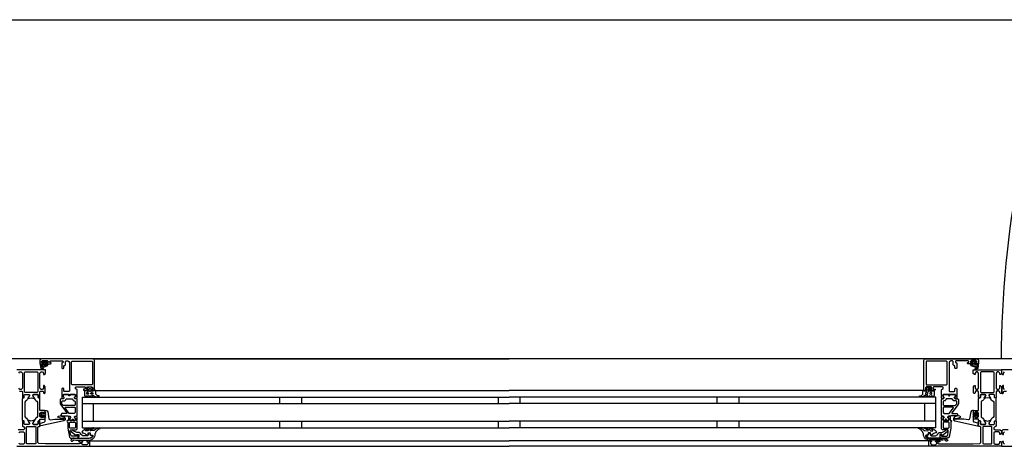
# Model space of a CAD drawing. Header units: millimetres. Extents: x -532 to 413144, y -532 to 654275.
# Tile 102 of 210: x 34202 to 35103, y 12470 to 12860. Entities that reach past the tile are written whole.
import ezdxf

# ---------------------------------------------------------------- set-up
doc = ezdxf.new("R2010")
doc.units = ezdxf.units.MM
doc.header["$LTSCALE"] = 100
for name, color, linetype in [('A-0310-KOZIJN-BU', 7, 'Continuous'), ('A-0410-AFWERKING-GEVEL', 7, 'Continuous'), ('BL313---_BUDEUR', 1, 'Continuous')]:
    doc.layers.add(name, color=color, linetype=linetype)

msp = doc.modelspace()

# ---------------------------------------------------------------- linework, layer by layer
at = {"layer": 'A-0310-KOZIJN-BU'}
for p, q in [((34440, 12515), (34440, 12509)), ((34460, 12515), (34460, 12509)), ((34640, 12515), (34640, 12509)), ((34660, 12509), (34660, 12515)), ((34840, 12509), (34840, 12515)), ((34860, 12509), (34860, 12515)), ((34440, 12493), (34440, 12487)), ((34460, 12493), (34460, 12487)), ((34640, 12493), (34640, 12487)), ((34660, 12487), (34660, 12493)), ((34840, 12487), (34840, 12493)), ((34860, 12487), (34860, 12493))]:
    msp.add_line(p, q, dxfattribs=at)
at = {"layer": 'A-0310-KOZIJN-BU', "ltscale": 10}
for points in [[(34271, 12521.5), (34271, 12548.5), (34270.5, 12549.6875), (34269.5, 12550), (34222.5, 12550), (34221.25, 12549.4375), (34221, 12548.5), (34221, 12545.5), (34223, 12545.5), (34223.5, 12546), (34223.5, 12546.5), (34222.5, 12546.5), (34222.5, 12547.5), (34223.5, 12548.5), (34227.5, 12548.5), (34228.5, 12547.5), (34228.5, 12546.5), (34227.5, 12546.5), (34227.5, 12546), (34228, 12545.5), (34230.75, 12545.5), (34231.125, 12545.65625), (34231.25, 12546), (34231.125, 12546.34375), (34230.75, 12546.5), (34230.5, 12546.5), (34230.125, 12546.65625), (34230, 12547), (34230, 12547.5), (34230.5, 12548), (34241.75, 12548), (34242.25, 12547.5), (34242.25, 12547), (34241, 12546), (34241, 12541.5), (34241.5, 12541), (34242.25, 12541), (34242.75, 12541.5), (34242.75, 12543.5), (34243.25, 12544), (34243.75, 12544), (34244.25, 12544.5), (34244.25, 12547.5), (34244.75, 12548), (34246.5, 12548), (34247.5, 12547.4375), (34248, 12546.5), (34248, 12520.5), (34247.5, 12520), (34243.25, 12520), (34242.75, 12520.5), (34242.75, 12522.5), (34242.25, 12523), (34241.5, 12523), (34241, 12522.5), (34241, 12517.5), (34241, 12517.3125), (34241, 12516.6875), (34241, 12516.5), (34241, 12514.03125), (34241, 12513.6875), (34241.25, 12513.6875), (34242.5, 12513.875), (34243, 12514), (34243.25, 12514.5), (34243, 12514.9375), (34242.25, 12515.375), (34242.25, 12515.71875), (34242.25, 12517.3125), (34242.5, 12517.5), (34253.25, 12517.5), (34253.5, 12517.3125), (34253.5, 12515.71875), (34253.5, 12515.375), (34252.75, 12515.03125), (34252.5, 12514.5), (34252.75, 12514), (34253.25, 12513.875), (34254.5, 12513.6875), (34254.75, 12513.78125), (34255, 12514.03125), (34255, 12516.5), (34254.75, 12516.6875), (34254.75, 12517.3125), (34255, 12517.5), (34255, 12521.6875), (34254.5, 12522.1875), (34254, 12522.1875), (34253.5, 12522.6875), (34253.5, 12524), (34254, 12524.5), (34262, 12524.5), (34262.5, 12524), (34262.5, 12522.6875), (34262, 12522.1875), (34260.75, 12522.1875), (34260.75, 12521.5), (34261.25, 12521), (34264, 12521), (34264.5, 12521.5), (34264.5, 12522), (34263.75, 12522), (34263.75, 12523.5), (34264.5, 12524.5), (34268.5, 12524.5), (34269.5, 12523.5), (34269.5, 12522), (34268.5, 12522), (34268.5, 12521.5), (34269, 12521), (34270.5, 12521), (34271, 12521.5)], [(34224.25, 12546.3125), (34224.25, 12547.09375), (34224.375, 12547.3125), (34226.625, 12547.3125), (34226.875, 12547.125), (34226.875, 12546.3125), (34226.5, 12545.90625), (34224.625, 12545.90625), (34224.25, 12546.3125)], [(34269.5, 12550), (34650, 12550)], [(35030.5, 12550), (34650, 12550)], [(35029, 12521.5), (35029, 12548.5), (35029.5, 12549.6875), (35030.5, 12550), (35077.5, 12550), (35078.75, 12549.4375), (35079, 12548.5), (35079, 12545.5), (35077, 12545.5), (35076.5, 12546), (35076.5, 12546.5), (35077.5, 12546.5), (35077.5, 12547.5), (35076.5, 12548.5), (35072.5, 12548.5), (35071.5, 12547.5), (35071.5, 12546.5), (35072.5, 12546.5), (35072.5, 12546), (35072, 12545.5), (35069.25, 12545.5), (35068.875, 12545.65625), (35068.75, 12546), (35068.875, 12546.34375), (35069.25, 12546.5), (35069.5, 12546.5), (35069.875, 12546.65625), (35070, 12547), (35070, 12547.5), (35069.5, 12548), (35058.25, 12548), (35057.75, 12547.5), (35057.75, 12547), (35059, 12546), (35059, 12541.5), (35058.5, 12541), (35057.75, 12541), (35057.25, 12541.5), (35057.25, 12543.5), (35056.75, 12544), (35056.25, 12544), (35055.75, 12544.5), (35055.75, 12547.5), (35055.25, 12548), (35053.5, 12548), (35052.5, 12547.4375), (35052, 12546.5), (35052, 12520.5), (35052.5, 12520), (35056.75, 12520), (35057.25, 12520.5), (35057.25, 12522.5), (35057.75, 12523), (35058.5, 12523), (35059, 12522.5), (35059, 12517.5), (35059, 12517.3125), (35059, 12516.6875), (35059, 12516.5), (35059, 12514.03125), (35059, 12513.6875), (35058.75, 12513.6875), (35057.5, 12513.875), (35057, 12514), (35056.75, 12514.5), (35057, 12514.9375), (35057.75, 12515.375), (35057.75, 12515.71875), (35057.75, 12517.3125), (35057.5, 12517.5), (35046.75, 12517.5), (35046.5, 12517.3125), (35046.5, 12515.71875), (35046.5, 12515.375), (35047.25, 12515.03125), (35047.5, 12514.5), (35047.25, 12514), (35046.75, 12513.875), (35045.5, 12513.6875), (35045.25, 12513.78125), (35045, 12514.03125), (35045, 12516.5), (35045.25, 12516.6875), (35045.25, 12517.3125), (35045, 12517.5), (35045, 12521.6875), (35045.5, 12522.1875), (35046, 12522.1875), (35046.5, 12522.6875), (35046.5, 12524), (35046, 12524.5), (35038, 12524.5), (35037.5, 12524), (35037.5, 12522.6875), (35038, 12522.1875), (35039.25, 12522.1875), (35039.25, 12521.5), (35038.75, 12521), (35036, 12521), (35035.5, 12521.5), (35035.5, 12522), (35036.25, 12522), (35036.25, 12523.5), (35035.5, 12524.5), (35031.5, 12524.5), (35030.5, 12523.5), (35030.5, 12522), (35031.5, 12522), (35031.5, 12521.5), (35031, 12521), (35029.5, 12521), (35029, 12521.5)], [(35075.75, 12546.3125), (35075.75, 12547.09375), (35075.625, 12547.3125), (35073.375, 12547.3125), (35073.125, 12547.125), (35073.125, 12546.3125), (35073.5, 12545.90625), (35075.375, 12545.90625), (35075.75, 12546.3125)], [(34202.1875, 12520.3125), (34204.5, 12520.3125), (34205, 12519.8125), (34205, 12517.5), (34205.1875, 12516.78125), (34205, 12516.5), (34205, 12514.59375), (34205.28125, 12514.3125), (34206.28125, 12514.3125), (34206.59375, 12514.59375), (34206.59375, 12517), (34207.09375, 12517.5), (34211, 12517.5), (34211.5, 12517), (34211.5, 12516.3125), (34210.0625, 12513.90625), (34210.0625, 12513.84375), (34210.0625, 12513.78125), (34210.1875, 12513.6875), (34211.375, 12513.9375), (34213, 12514.40625), (34214.5625, 12513.9375), (34215.6875, 12513.71875), (34215.875, 12513.90625), (34214.5, 12516.3125), (34214.5, 12517), (34215, 12517.5), (34218.875, 12517.5), (34219.375, 12517), (34219.375, 12514.59375), (34219.625, 12514.3125), (34220.625, 12514.3125), (34221, 12514.59375), (34221, 12516.5), (34220.75, 12517.21875), (34221, 12517.5), (34221, 12519.8125), (34221.5, 12520.3125), (34223.75, 12520.3125), (34224.25, 12519.8125), (34224.25, 12518.8125), (34224.75, 12518.3125), (34225.25, 12518.3125), (34225.75, 12518.8125), (34225.75, 12524.5), (34224.75, 12525.5), (34224.25, 12525.5), (34224.25, 12523), (34223.25, 12522), (34222, 12522), (34221, 12523), (34221, 12530), (34221, 12531), (34221, 12537), (34222, 12538), (34223.25, 12538), (34224.25, 12537), (34224.25, 12535.5), (34224.875, 12535.5), (34226, 12536.59375), (34226, 12540), (34200, 12540)], [(34201.6875, 12537), (34202.6875, 12538), (34204, 12538), (34205, 12537), (34205, 12531), (34205, 12530), (34205, 12523), (34204, 12522), (34202.6875, 12522), (34201.6875, 12523)], [(34224, 12544.59375), (34224, 12545.125), (34224.125, 12545.1875), (34226.75, 12545.1875), (34226.875, 12545.125), (34226.875, 12544.375), (34226.75, 12544.1875), (34222.5, 12542.59375), (34222.375, 12542.625), (34222.375, 12542.6875), (34222.125, 12543.875), (34222.25, 12544.09375), (34223.5, 12544.09375), (34224, 12544.59375)], [(35076, 12544.59375), (35076, 12545.125), (35075.875, 12545.1875), (35073.25, 12545.1875), (35073.125, 12545.125), (35073.125, 12544.375), (35073.25, 12544.1875), (35077.5, 12542.59375), (35077.625, 12542.625), (35077.625, 12542.6875), (35077.875, 12543.875), (35077.75, 12544.09375), (35076.5, 12544.09375), (35076, 12544.59375)], [(35126, 12540), (35100, 12540), (35100, 12536.59375), (35101.09375, 12535.5), (35101.6875, 12535.5), (35101.6875, 12537), (35102.6875, 12538)], [(34271.5, 12521), (34650, 12521)], [(35028.5, 12521), (34650, 12521)], [(35102.6875, 12522), (35101.6875, 12523), (35101.6875, 12525.5), (35101.1875, 12525.5), (35100.1875, 12524.5), (35100.1875, 12518.8125), (35100.6875, 12518.3125), (35101.1875, 12518.3125), (35101.6875, 12518.8125), (35101.6875, 12519.8125), (35102.1875, 12520.3125), (35104.5, 12520.3125)], [(34245.5, 12500.625), (34245.5, 12500.125), (34245, 12499.84375), (34241, 12499.84375), (34240, 12498.84375), (34241, 12497.84375), (34246.5, 12497.84375), (34247, 12497.5625), (34248.5, 12497.5625), (34249, 12497.0625), (34249, 12496.1875), (34248.25, 12495.4375), (34248.25, 12494.0625), (34248.75, 12493.5625), (34250, 12493.5625), (34250.25, 12493.625), (34250.25, 12493.84375), (34250.25, 12494.3125), (34250.5, 12494.75), (34251, 12494.90625), (34251.25, 12494.75), (34251.5, 12494.3125), (34251.5, 12493.8125), (34251.5, 12493.625), (34251.75, 12493.5625), (34253, 12493.5625), (34253.5, 12494.0625), (34253.5, 12495.4375), (34252.75, 12496.1875), (34252.75, 12497.0625), (34253.25, 12497.5625), (34254.5, 12497.5625), (34255, 12498.0625), (34255, 12512.9375), (34254.5, 12513.4375), (34253.25, 12513.4375), (34252.75, 12513.9375), (34252.75, 12514.8125), (34253.5, 12515.59375), (34253.5, 12516.9375), (34253, 12517.4375), (34248.75, 12517.4375), (34248.5, 12517.3125), (34248.5, 12517), (34248.5, 12516.6875), (34248.25, 12516.3125), (34248, 12516.09375), (34247.5, 12516.3125), (34247.25, 12516.6875), (34247.25, 12517), (34247.25, 12517.3125), (34247, 12517.4375), (34242.75, 12517.4375), (34242.25, 12516.9375), (34242.25, 12515.59375), (34243, 12514.8125), (34243, 12513.9375), (34242.5, 12513.4375), (34240, 12513.4375), (34239.5, 12512.9375), (34239.5, 12509.09375), (34239.75, 12508.09375), (34245.5, 12500.625)], [(34260, 12515), (34650, 12515)], [(34260, 12487), (34260, 12515)], [(35040, 12515), (34650, 12515)], [(35040, 12487), (35040, 12515)], [(35054.5, 12500.625), (35054.5, 12500.125), (35055, 12499.84375), (35059, 12499.84375), (35060, 12498.84375), (35059, 12497.84375), (35053.5, 12497.84375), (35053, 12497.5625), (35051.5, 12497.5625), (35051, 12497.0625), (35051, 12496.1875), (35051.75, 12495.4375), (35051.75, 12494.0625), (35051.25, 12493.5625), (35050, 12493.5625), (35049.75, 12493.625), (35049.75, 12493.84375), (35049.75, 12494.3125), (35049.5, 12494.75), (35049, 12494.90625), (35048.75, 12494.75), (35048.5, 12494.3125), (35048.5, 12493.8125), (35048.5, 12493.625), (35048.25, 12493.5625), (35047, 12493.5625), (35046.5, 12494.0625), (35046.5, 12495.4375), (35047.25, 12496.1875), (35047.25, 12497.0625), (35046.75, 12497.5625), (35045.5, 12497.5625), (35045, 12498.0625), (35045, 12512.9375), (35045.5, 12513.4375), (35046.75, 12513.4375), (35047.25, 12513.9375), (35047.25, 12514.8125), (35046.5, 12515.59375), (35046.5, 12516.9375), (35047, 12517.4375), (35051.25, 12517.4375), (35051.5, 12517.3125), (35051.5, 12517), (35051.5, 12516.6875), (35051.75, 12516.3125), (35052, 12516.09375), (35052.5, 12516.3125), (35052.75, 12516.6875), (35052.75, 12517), (35052.75, 12517.3125), (35053, 12517.4375), (35057.25, 12517.4375), (35057.75, 12516.9375), (35057.75, 12515.59375), (35057, 12514.8125), (35057, 12513.9375), (35057.5, 12513.4375), (35060, 12513.4375), (35060.5, 12512.9375), (35060.5, 12509.09375), (35060.25, 12508.09375), (35054.5, 12500.625)], [(34230.5, 12494.3125), (34232.5, 12494.53125), (34234.5, 12494.6875), (34236.5, 12494.78125), (34238.5, 12494.8125), (34240.5, 12494.75), (34242.5, 12494.625), (34242.75, 12494.71875), (34243, 12495.03125), (34242.75, 12495.34375), (34240.75, 12495.28125), (34237.5, 12496.6875), (34237.25, 12497.03125), (34237.75, 12497.375), (34238, 12497.59375), (34239.5, 12497.71875), (34243, 12496.9375), (34244, 12495.4375), (34244, 12494.34375), (34242.75, 12493.3125), (34221.875, 12488.6875), (34221.375, 12488.78125), (34221.25, 12489.15625), (34221.25, 12490.6875), (34221.625, 12491.1875), (34225, 12492.09375), (34225.75, 12493.0625), (34225.75, 12496.3125), (34226.25, 12496.8125), (34225.75, 12497.3125), (34223.875, 12497.3125), (34223.875, 12496.59375), (34223.75, 12496.34375), (34223.375, 12496.34375), (34221.625, 12497.9375), (34221.25, 12498.6875), (34221.625, 12499.46875), (34223.375, 12501.0625), (34223.75, 12501.0625), (34223.875, 12500.8125), (34223.875, 12500.09375), (34225.75, 12500.09375), (34226.25, 12500.59375), (34225.75, 12501.09375), (34225.75, 12502.6875), (34226.625, 12502.6875), (34227.625, 12502.34375), (34228.125, 12501.46875), (34229.25, 12495.09375), (34229.75, 12494.4375), (34230.5, 12494.3125)], [(34252.75, 12505.84375), (34253.25, 12505.34375), (34253.25, 12500.84375), (34252.25, 12499.84375), (34248.25, 12499.84375), (34247.75, 12500.03125), (34244, 12505.03125), (34244, 12505.5625), (34244.5, 12505.84375), (34252.75, 12505.84375)], [(34260, 12509), (34650, 12509)], [(34270, 12493), (34270, 12509)], [(35040, 12509), (34650, 12509)], [(35030, 12493), (35030, 12509)], [(35047.25, 12505.84375), (35046.75, 12505.34375), (35046.75, 12500.84375), (35047.75, 12499.84375), (35051.75, 12499.84375), (35052.25, 12500.03125), (35056, 12505.03125), (35056, 12505.5625), (35055.5, 12505.84375), (35047.25, 12505.84375)], [(35069.5, 12494.3125), (35067.5, 12494.53125), (35065.5, 12494.6875), (35063.5, 12494.78125), (35061.5, 12494.8125), (35059.5, 12494.75), (35057.5, 12494.625), (35057.25, 12494.71875), (35057, 12495.03125), (35057.25, 12495.34375), (35059.25, 12495.28125), (35062.5, 12496.6875), (35062.75, 12497.03125), (35062.25, 12497.375), (35062, 12497.59375), (35060.5, 12497.71875), (35057, 12496.9375), (35056, 12495.4375), (35056, 12494.34375), (35057.25, 12493.3125), (35078.125, 12488.6875), (35078.625, 12488.78125), (35078.75, 12489.15625), (35078.75, 12490.6875), (35078.375, 12491.1875), (35075, 12492.09375), (35074.25, 12493.0625), (35074.25, 12496.3125), (35073.75, 12496.8125), (35074.25, 12497.3125), (35076.125, 12497.3125), (35076.125, 12496.59375), (35076.25, 12496.34375), (35076.625, 12496.34375), (35078.375, 12497.9375), (35078.75, 12498.6875), (35078.375, 12499.46875), (35076.625, 12501.0625), (35076.25, 12501.0625), (35076.125, 12500.8125), (35076.125, 12500.09375), (35074.25, 12500.09375), (35073.75, 12500.59375), (35074.25, 12501.09375), (35074.25, 12502.6875), (35073.375, 12502.6875), (35072.375, 12502.34375), (35071.875, 12501.46875), (35070.75, 12495.09375), (35070.25, 12494.4375), (35069.5, 12494.3125)], [(34200, 12470), (34266, 12470), (34266.5, 12470.5), (34266.5, 12474.5), (34266, 12475), (34264.5, 12475), (34264, 12474.5), (34264, 12474), (34265, 12474), (34265, 12472.5), (34264, 12471.5), (34260.25, 12471.5), (34259.25, 12472.5), (34259.25, 12474), (34260.25, 12474), (34260.25, 12474.5), (34259.75, 12475), (34256.75, 12475), (34256.25, 12474.5), (34256.75, 12474), (34257.25, 12474), (34258.25, 12473.5), (34258.25, 12472.6875), (34257.25, 12472.1875), (34226, 12472.1875), (34219.875, 12472.4375), (34219, 12473.4375), (34219, 12487.5), (34219.5, 12488), (34220.5, 12488), (34221, 12488.5), (34221, 12490), (34220.75, 12490.71875), (34221, 12491), (34221, 12492.90625), (34220.625, 12493.1875), (34219.625, 12493.1875), (34219.375, 12492.90625), (34219.375, 12490.5), (34218.875, 12490), (34215, 12490), (34214.5, 12490.5), (34214.5, 12491.1875), (34215.875, 12493.59375), (34215.875, 12493.6875), (34215.8125, 12493.78125), (34215.75, 12493.8125), (34213.875, 12493.28125), (34213, 12493.09375), (34212.0625, 12493.28125), (34210.25, 12493.78125), (34210.125, 12493.78125), (34210.0625, 12493.6875), (34210.0625, 12493.59375), (34211.5, 12491.1875), (34211.5, 12490.5), (34211, 12490), (34207.09375, 12490), (34206.59375, 12490.5), (34206.59375, 12492.90625), (34206.28125, 12493.1875), (34205.28125, 12493.1875), (34205, 12492.90625), (34205, 12491), (34205.1875, 12490.28125), (34205, 12490), (34205, 12488.5), (34205.5, 12488), (34206, 12488), (34207, 12487), (34207, 12486), (34206, 12485), (34201.1875, 12485)], [(34225.625, 12498.09375), (34226.25, 12498.6875), (34225.625, 12499.3125), (34222.875, 12499.3125), (34222.25, 12498.6875), (34222.875, 12498.09375), (34225.625, 12498.09375)], [(34256, 12477.5), (34256, 12480.3125), (34255, 12480.3125), (34255, 12479.3125), (34250.25, 12479.3125), (34249.25, 12480.125), (34248.75, 12483.34375), (34248.75, 12484.59375), (34249.25, 12485.09375), (34254, 12485.09375), (34255, 12486.09375), (34255, 12493.5), (34254.75, 12493.6875), (34254.75, 12494.3125), (34255, 12494.5), (34255, 12496.96875), (34254.75, 12497.21875), (34254.5, 12497.3125), (34253.25, 12497.125), (34252.75, 12497), (34252.5, 12496.5), (34252.75, 12495.96875), (34253.5, 12495.625), (34253.5, 12495.28125), (34253.5, 12493.6875), (34253.25, 12493.5), (34248.5, 12493.5), (34248.25, 12493.59375), (34248.25, 12493.6875), (34248.25, 12495.28125), (34248.25, 12495.625), (34249, 12496.09375), (34249.25, 12496.5), (34249, 12496.90625), (34248.5, 12497.125), (34247.25, 12497.3125), (34247, 12497.21875), (34247, 12496.96875), (34247, 12494.5), (34247, 12494.3125), (34247, 12493.6875), (34247, 12493.5), (34246, 12493.5), (34245.5, 12492.90625), (34246, 12492.3125), (34246.5, 12492.3125), (34246.5, 12486.59375), (34248, 12478.34375), (34249, 12477.5), (34256, 12477.5)], [(34260, 12493), (34650, 12493)], [(35040, 12493), (34650, 12493)], [(35044, 12477.5), (35044, 12480.3125), (35045, 12480.3125), (35045, 12479.3125), (35049.75, 12479.3125), (35050.75, 12480.125), (35051.25, 12483.34375), (35051.25, 12484.59375), (35050.75, 12485.09375), (35046, 12485.09375), (35045, 12486.09375), (35045, 12493.5), (35045.25, 12493.6875), (35045.25, 12494.3125), (35045, 12494.5), (35045, 12496.96875), (35045.25, 12497.21875), (35045.5, 12497.3125), (35046.75, 12497.125), (35047.25, 12497), (35047.5, 12496.5), (35047.25, 12495.96875), (35046.5, 12495.625), (35046.5, 12495.28125), (35046.5, 12493.6875), (35046.75, 12493.5), (35051.5, 12493.5), (35051.75, 12493.59375), (35051.75, 12493.6875), (35051.75, 12495.28125), (35051.75, 12495.625), (35051, 12496.09375), (35050.75, 12496.5), (35051, 12496.90625), (35051.5, 12497.125), (35052.75, 12497.3125), (35053, 12497.21875), (35053, 12496.96875), (35053, 12494.5), (35053, 12494.3125), (35053, 12493.6875), (35053, 12493.5), (35054, 12493.5), (35054.5, 12492.90625), (35054, 12492.3125), (35053.5, 12492.3125), (35053.5, 12486.59375), (35052, 12478.34375), (35051, 12477.5), (35044, 12477.5)], [(35074.375, 12498.09375), (35073.75, 12498.6875), (35074.375, 12499.3125), (35077.125, 12499.3125), (35077.75, 12498.6875), (35077.125, 12498.09375), (35074.375, 12498.09375)], [(34201.6875, 12482.1875), (34202.6875, 12483.1875), (34206, 12483.1875), (34207, 12482.1875), (34207, 12473), (34206, 12472), (34202.6875, 12472), (34201.6875, 12473)], [(34217.125, 12472.6875), (34216.625, 12472.1875), (34209.25, 12472.1875), (34208.75, 12472.6875), (34208.75, 12487.6875), (34209.25, 12488.1875), (34216.625, 12488.1875), (34217.125, 12487.6875), (34217.125, 12472.6875)], [(34260, 12487), (34650, 12487)], [(35040, 12487), (34650, 12487)], [(35082.875, 12472.6875), (35083.375, 12472.1875), (35090.75, 12472.1875), (35091.25, 12472.6875), (35091.25, 12487.6875), (35090.75, 12488.1875), (35083.375, 12488.1875), (35082.875, 12487.6875), (35082.875, 12472.6875)], [(35106, 12485), (35101.1875, 12485), (35100.1875, 12484), (35100.1875, 12481.6875), (35101.1875, 12480.6875), (35101.6875, 12480.6875), (35101.6875, 12482.1875), (35102.6875, 12483.1875)], [(34266, 12475), (34650, 12475)], [(35034, 12475), (34650, 12475)], [(35102.6875, 12472), (35101.6875, 12473), (35101.6875, 12474.5), (35101.09375, 12474.5), (35100, 12473.40625), (35100, 12470), (35166, 12470)], [(34266, 12470), (34650, 12470)], [(35034, 12470), (34650, 12470)]]:
    msp.add_lwpolyline(points, dxfattribs=at)
for points in [[(34223.625, 12546.625), (34223.75, 12546.46875), (34223.75, 12545.34375), (34223.625, 12545.1875), (34221.75, 12545.1875), (34221.375, 12544.96875), (34221.25, 12544.5), (34221.75, 12541.28125), (34223.25, 12540.1875), (34224.125, 12540.46875), (34224.25, 12540.78125), (34224.125, 12541.09375), (34223.875, 12541.1875), (34223.25, 12541), (34222.75, 12541.21875), (34222.5, 12541.6875), (34222.625, 12541.75), (34222.625, 12541.84375), (34227.75, 12543.5625), (34228.5, 12544.9375), (34228.125, 12545.1875), (34227.25, 12545.1875), (34227.125, 12545.34375), (34227.125, 12546.4375), (34227.25, 12546.625), (34228.125, 12546.78125), (34228.25, 12546.875), (34228.125, 12547.09375), (34227.375, 12547.8125), (34226.75, 12548.09375), (34224.25, 12548.09375), (34223.625, 12547.875), (34222.75, 12547.1875), (34222.625, 12547), (34222.75, 12546.84375)], [(34250.25, 12526.3125), (34249.75, 12526.8125), (34249.75, 12547.3125), (34250.25, 12547.8125), (34268.5, 12547.8125), (34269, 12547.3125), (34269, 12526.8125), (34268.5, 12526.3125)], [(35049.75, 12526.3125), (35050.25, 12526.8125), (35050.25, 12547.3125), (35049.75, 12547.8125), (35031.5, 12547.8125), (35031, 12547.3125), (35031, 12526.8125), (35031.5, 12526.3125)], [(35076.375, 12546.625), (35076.25, 12546.46875), (35076.25, 12545.34375), (35076.375, 12545.1875), (35078.25, 12545.1875), (35078.625, 12544.96875), (35078.75, 12544.5), (35078.25, 12541.28125), (35076.75, 12540.1875), (35075.875, 12540.46875), (35075.75, 12540.78125), (35075.875, 12541.09375), (35076.125, 12541.1875), (35076.75, 12541), (35077.25, 12541.21875), (35077.5, 12541.6875), (35077.375, 12541.75), (35077.375, 12541.84375), (35072.25, 12543.5625), (35071.5, 12544.9375), (35071.875, 12545.1875), (35072.75, 12545.1875), (35072.875, 12545.34375), (35072.875, 12546.4375), (35072.75, 12546.625), (35071.875, 12546.78125), (35071.75, 12546.875), (35071.875, 12547.09375), (35072.625, 12547.8125), (35073.25, 12548.09375), (35075.75, 12548.09375), (35076.375, 12547.875), (35077.25, 12547.1875), (35077.375, 12547), (35077.25, 12546.84375)], [(34218.625, 12519.3125), (34207.28125, 12519.3125), (34206.78125, 12519.8125), (34206.78125, 12537.5), (34207.28125, 12538), (34218.625, 12538), (34219.125, 12537.5), (34219.125, 12519.8125)], [(35079, 12517.5), (35079, 12519.8125), (35078.5, 12520.3125), (35076.25, 12520.3125), (35075.75, 12519.8125), (35075.75, 12518.8125), (35075.25, 12518.3125), (35074.75, 12518.3125), (35074.25, 12518.8125), (35074.25, 12524.5), (35075.25, 12525.5), (35075.75, 12525.5), (35075.75, 12523), (35076.75, 12522), (35078, 12522), (35079, 12523), (35079, 12530), (35079, 12531), (35079, 12537), (35078, 12538), (35076.75, 12538), (35075.75, 12537), (35075.75, 12535.5), (35075.125, 12535.5), (35074, 12536.59375), (35074, 12540), (35100, 12540), (35100, 12536.59375), (35098.90625, 12535.5), (35098.3125, 12535.5), (35098.3125, 12537), (35097.3125, 12538), (35096, 12538), (35095, 12537), (35095, 12531), (35095, 12530), (35095, 12523), (35096, 12522), (35097.3125, 12522), (35098.3125, 12523), (35098.3125, 12525.5), (35098.8125, 12525.5), (35099.8125, 12524.5), (35099.8125, 12518.8125), (35099.3125, 12518.3125), (35098.8125, 12518.3125), (35098.3125, 12518.8125), (35098.3125, 12519.8125), (35097.8125, 12520.3125), (35095.5, 12520.3125), (35095, 12519.8125), (35095, 12517.5), (35094.8125, 12516.78125), (35095, 12516.5), (35095, 12514.59375), (35094.71875, 12514.3125), (35093.71875, 12514.3125), (35093.40625, 12514.59375), (35093.40625, 12517), (35092.90625, 12517.5), (35089, 12517.5), (35088.5, 12517), (35088.5, 12516.3125), (35089.9375, 12513.90625), (35089.9375, 12513.84375), (35089.9375, 12513.78125), (35089.8125, 12513.6875), (35088.625, 12513.9375), (35087, 12514.40625), (35085.4375, 12513.9375), (35084.3125, 12513.71875), (35084.125, 12513.90625), (35085.5, 12516.3125), (35085.5, 12517), (35085, 12517.5), (35081.125, 12517.5), (35080.625, 12517), (35080.625, 12514.59375), (35080.375, 12514.3125), (35079.375, 12514.3125), (35079, 12514.59375), (35079, 12516.5), (35079.25, 12517.21875)], [(35081.375, 12519.3125), (35092.71875, 12519.3125), (35093.21875, 12519.8125), (35093.21875, 12537.5), (35092.71875, 12538), (35081.375, 12538), (35080.875, 12537.5), (35080.875, 12519.8125)], [(34272, 12520.1875), (34271.5, 12521.1875), (34271, 12521.59375), (34271, 12520.6875), (34269.5, 12520.6875), (34269, 12520.21875), (34268.5, 12520.21875), (34268.5, 12520.6875), (34268.5, 12522), (34268.5, 12522.3125), (34268.5, 12522.3125), (34269, 12522.53125), (34269, 12522.8125), (34268, 12523.84375), (34267.5, 12524), (34266, 12524), (34265.5, 12523.84375), (34264.5, 12522.8125), (34264.5, 12522.625), (34264.5, 12522.375), (34265, 12522.21875), (34265, 12522), (34265, 12520.6875), (34265, 12520.21875), (34264.5, 12520.21875), (34264, 12520.6875), (34262.25, 12520.6875), (34261.75, 12520.40625), (34261.75, 12516.40625), (34262.5, 12515.40625), (34262.75, 12515.1875), (34263.25, 12515.40625), (34263.5, 12516.1875), (34263.75, 12516.40625), (34264, 12516.1875), (34264.5, 12515.40625), (34264.5, 12515.1875), (34265, 12515.40625), (34265.5, 12516.1875), (34265.5, 12516.40625), (34266, 12516.1875), (34266.5, 12515.40625), (34266.5, 12515.1875), (34267, 12515.40625), (34267.5, 12516.1875), (34267.5, 12516.40625), (34268, 12516.1875), (34268.5, 12515.40625), (34268.5, 12515.1875), (34269, 12515.46875), (34269, 12516.3125), (34269.5, 12516.8125), (34271, 12515.6875), (34272, 12515.1875), (34275, 12515.1875), (34275, 12515.625), (34275, 12515.84375), (34275, 12516.0625), (34274, 12516.15625), (34273.5, 12516.28125), (34272, 12517.65625)], [(34264, 12519.1875), (34265, 12519.1875), (34265.5, 12518.6875), (34265.5, 12518.09375), (34265, 12517.59375), (34264, 12517.59375), (34263.75, 12518.09375), (34263.75, 12518.6875)], [(34266.5, 12520.1875), (34266, 12520.6875), (34266, 12522.3125), (34266.5, 12522.8125), (34267, 12522.8125), (34267.5, 12522.3125), (34267.5, 12520.6875), (34267, 12520.1875)], [(34268, 12519.1875), (34269, 12519.1875), (34269.5, 12518.6875), (34269.5, 12518.09375), (34269, 12517.59375), (34268, 12517.59375), (34267.5, 12518.09375), (34267.5, 12518.6875)], [(35028, 12520.1875), (35028.5, 12521.1875), (35029, 12521.59375), (35029, 12520.6875), (35030.5, 12520.6875), (35031, 12520.21875), (35031.5, 12520.21875), (35031.5, 12520.6875), (35031.5, 12522), (35031.5, 12522.3125), (35031.5, 12522.3125), (35031, 12522.53125), (35031, 12522.8125), (35032, 12523.84375), (35032.5, 12524), (35034, 12524), (35034.5, 12523.84375), (35035.5, 12522.8125), (35035.5, 12522.625), (35035.5, 12522.375), (35035, 12522.21875), (35035, 12522), (35035, 12520.6875), (35035, 12520.21875), (35035.5, 12520.21875), (35036, 12520.6875), (35037.75, 12520.6875), (35038.25, 12520.40625), (35038.25, 12516.40625), (35037.5, 12515.40625), (35037.25, 12515.1875), (35036.75, 12515.40625), (35036.5, 12516.1875), (35036.25, 12516.40625), (35036, 12516.1875), (35035.5, 12515.40625), (35035.5, 12515.1875), (35035, 12515.40625), (35034.5, 12516.1875), (35034.5, 12516.40625), (35034, 12516.1875), (35033.5, 12515.40625), (35033.5, 12515.1875), (35033, 12515.40625), (35032.5, 12516.1875), (35032.5, 12516.40625), (35032, 12516.1875), (35031.5, 12515.40625), (35031.5, 12515.1875), (35031, 12515.46875), (35031, 12516.3125), (35030.5, 12516.8125), (35029, 12515.6875), (35028, 12515.1875), (35025, 12515.1875), (35025, 12515.625), (35025, 12515.84375), (35025, 12516.0625), (35026, 12516.15625), (35026.5, 12516.28125), (35028, 12517.65625)], [(35032, 12519.1875), (35031, 12519.1875), (35030.5, 12518.6875), (35030.5, 12518.09375), (35031, 12517.59375), (35032, 12517.59375), (35032.5, 12518.09375), (35032.5, 12518.6875)], [(35033.5, 12520.1875), (35034, 12520.6875), (35034, 12522.3125), (35033.5, 12522.8125), (35033, 12522.8125), (35032.5, 12522.3125), (35032.5, 12520.6875), (35033, 12520.1875)], [(35036, 12519.1875), (35035, 12519.1875), (35034.5, 12518.6875), (35034.5, 12518.09375), (35035, 12517.59375), (35036, 12517.59375), (35036.25, 12518.09375), (35036.25, 12518.6875)], [(34206.28125, 12514.3125), (34206.59375, 12514.59375), (34206.59375, 12517), (34207.09375, 12517.5), (34210.625, 12517.5), (34211.4375, 12516.78125), (34211.3125, 12515.96875), (34209.375, 12512.5625), (34208.625, 12511.78125), (34207.6875, 12511.25), (34207.1875, 12510.375), (34207.1875, 12497.125), (34207.6875, 12496.25), (34208.625, 12495.71875), (34209.375, 12494.9375), (34211.3125, 12491.53125), (34211.3125, 12490.4375), (34210.625, 12490), (34207.09375, 12490), (34206.59375, 12490.5), (34206.59375, 12492.90625), (34206.28125, 12493.1875), (34205.5, 12493.1875), (34205, 12493.6875), (34205, 12513.8125), (34205.5, 12514.3125)], [(34219.625, 12514.3125), (34219.375, 12514.59375), (34219.375, 12517), (34218.875, 12517.5), (34215.3125, 12517.5), (34214.5, 12516.78125), (34214.625, 12515.96875), (34216.5, 12512.5625), (34217.25, 12511.78125), (34218.25, 12511.25), (34218.75, 12510.375), (34218.75, 12497.125), (34218.25, 12496.25), (34217.25, 12495.71875), (34216.5, 12494.9375), (34214.625, 12491.53125), (34214.625, 12490.4375), (34215.3125, 12490), (34218.875, 12490), (34219.375, 12490.5), (34219.375, 12492.90625), (34219.625, 12493.1875), (34220.5, 12493.1875), (34221, 12493.6875), (34221, 12494.6875), (34225.25, 12494.6875), (34225.75, 12495.1875), (34225.75, 12496.03125), (34225, 12497), (34224.25, 12497.1875), (34224.25, 12496.1875), (34222, 12496.1875), (34221, 12497.1875), (34221, 12500.1875), (34222, 12501.1875), (34224.25, 12501.1875), (34224.25, 12500.1875), (34225, 12500.40625), (34225.75, 12501.375), (34225.75, 12502.1875), (34225.25, 12502.6875), (34221, 12502.6875), (34221, 12513.8125), (34220.5, 12514.3125)], [(34252.75, 12507.4375), (34242.5, 12507.4375), (34242, 12507.625), (34241, 12508.84375), (34241, 12509.125), (34241, 12510.9375), (34241.5, 12511.4375), (34243.75, 12511.4375), (34244.75, 12512.4375), (34244.75, 12512.9375), (34245.25, 12513.4375), (34250.5, 12513.4375), (34251, 12512.9375), (34251, 12512.4375), (34252, 12511.4375), (34252.75, 12511.4375), (34253.25, 12510.9375), (34253.25, 12507.9375)], [(34248, 12517.3125), (34248.25, 12517.1875), (34248.5, 12516.65625), (34248.25, 12516.28125), (34247.75, 12516.125), (34247.5, 12516.28125), (34247.25, 12516.65625), (34247.5, 12517.1875)], [(35047.25, 12507.4375), (35057.5, 12507.4375), (35058, 12507.625), (35059, 12508.84375), (35059, 12509.125), (35059, 12510.9375), (35058.5, 12511.4375), (35056.25, 12511.4375), (35055.25, 12512.4375), (35055.25, 12512.9375), (35054.75, 12513.4375), (35049.5, 12513.4375), (35049, 12512.9375), (35049, 12512.4375), (35048, 12511.4375), (35047.25, 12511.4375), (35046.75, 12510.9375), (35046.75, 12507.9375)], [(35052, 12517.3125), (35051.75, 12517.1875), (35051.5, 12516.65625), (35051.75, 12516.28125), (35052.25, 12516.125), (35052.5, 12516.28125), (35052.75, 12516.65625), (35052.5, 12517.1875)], [(35080.375, 12514.3125), (35080.625, 12514.59375), (35080.625, 12517), (35081.125, 12517.5), (35084.6875, 12517.5), (35085.5, 12516.78125), (35085.375, 12515.96875), (35083.5, 12512.5625), (35082.75, 12511.78125), (35081.75, 12511.25), (35081.25, 12510.375), (35081.25, 12497.125), (35081.75, 12496.25), (35082.75, 12495.71875), (35083.5, 12494.9375), (35085.375, 12491.53125), (35085.375, 12490.4375), (35084.6875, 12490), (35081.125, 12490), (35080.625, 12490.5), (35080.625, 12492.90625), (35080.375, 12493.1875), (35079.5, 12493.1875), (35079, 12493.6875), (35079, 12494.6875), (35074.75, 12494.6875), (35074.25, 12495.1875), (35074.25, 12496.03125), (35075, 12497), (35075.75, 12497.1875), (35075.75, 12496.1875), (35078, 12496.1875), (35079, 12497.1875), (35079, 12500.1875), (35078, 12501.1875), (35075.75, 12501.1875), (35075.75, 12500.1875), (35075, 12500.40625), (35074.25, 12501.375), (35074.25, 12502.1875), (35074.75, 12502.6875), (35079, 12502.6875), (35079, 12513.8125), (35079.5, 12514.3125)], [(35093.71875, 12514.3125), (35093.40625, 12514.59375), (35093.40625, 12517), (35092.90625, 12517.5), (35089.375, 12517.5), (35088.5625, 12516.78125), (35088.6875, 12515.96875), (35090.625, 12512.5625), (35091.375, 12511.78125), (35092.3125, 12511.25), (35092.8125, 12510.375), (35092.8125, 12497.125), (35092.3125, 12496.25), (35091.375, 12495.71875), (35090.625, 12494.9375), (35088.6875, 12491.53125), (35088.6875, 12490.4375), (35089.375, 12490), (35092.90625, 12490), (35093.40625, 12490.5), (35093.40625, 12492.90625), (35093.71875, 12493.1875), (35094.5, 12493.1875), (35095, 12493.6875), (35095, 12513.8125), (35094.5, 12514.3125)], [(34251, 12494.90625), (34251.25, 12494.78125), (34251.5, 12494.25), (34251.25, 12493.875), (34250.75, 12493.71875), (34250.5, 12493.875), (34250.25, 12494.25), (34250.5, 12494.78125)], [(35095, 12490), (35095, 12488.5), (35094.5, 12488), (35094, 12488), (35093, 12487), (35093, 12486), (35094, 12485), (35098.8125, 12485), (35099.8125, 12484), (35099.8125, 12481.6875), (35098.8125, 12480.6875), (35098.3125, 12480.6875), (35098.3125, 12482.1875), (35097.3125, 12483.1875), (35094, 12483.1875), (35093, 12482.1875), (35093, 12473), (35094, 12472), (35097.3125, 12472), (35098.3125, 12473), (35098.3125, 12474.5), (35098.90625, 12474.5), (35100, 12473.40625), (35100, 12470), (35034, 12470), (35033.5, 12470.5), (35033.5, 12474.5), (35034, 12475), (35035.5, 12475), (35036, 12474.5), (35036, 12474), (35035, 12474), (35035, 12472.5), (35036, 12471.5), (35039.75, 12471.5), (35040.75, 12472.5), (35040.75, 12474), (35039.75, 12474), (35039.75, 12474.5), (35040.25, 12475), (35043.25, 12475), (35043.75, 12474.5), (35043.25, 12474), (35042.75, 12474), (35041.75, 12473.5), (35041.75, 12472.6875), (35042.75, 12472.1875), (35074, 12472.1875), (35080.125, 12472.4375), (35081, 12473.4375), (35081, 12487.5), (35080.5, 12488), (35079.5, 12488), (35079, 12488.5), (35079, 12490), (35079.25, 12490.71875), (35079, 12491), (35079, 12492.90625), (35079.375, 12493.1875), (35080.375, 12493.1875), (35080.625, 12492.90625), (35080.625, 12490.5), (35081.125, 12490), (35085, 12490), (35085.5, 12490.5), (35085.5, 12491.1875), (35084.125, 12493.59375), (35084.125, 12493.6875), (35084.1875, 12493.78125), (35084.25, 12493.8125), (35086.125, 12493.28125), (35087, 12493.09375), (35087.9375, 12493.28125), (35089.75, 12493.78125), (35089.875, 12493.78125), (35089.9375, 12493.6875), (35089.9375, 12493.59375), (35088.5, 12491.1875), (35088.5, 12490.5), (35089, 12490), (35092.90625, 12490), (35093.40625, 12490.5), (35093.40625, 12492.90625), (35093.71875, 12493.1875), (35094.71875, 12493.1875), (35095, 12492.90625), (35095, 12491), (35094.8125, 12490.28125)], [(35049, 12494.90625), (35048.75, 12494.78125), (35048.5, 12494.25), (35048.75, 12493.875), (35049.25, 12493.71875), (35049.5, 12493.875), (35049.75, 12494.25), (35049.5, 12494.78125)], [(34248, 12487.09375), (34248, 12491.5), (34248.5, 12492), (34253, 12492), (34253.5, 12491.5), (34253.5, 12487.09375), (34253, 12486.59375), (34248.5, 12486.59375)], [(34266, 12477.09375), (34254, 12477.09375), (34252.25, 12477.4375), (34251.5, 12477.375), (34249.5, 12476.0625), (34249.25, 12475.21875), (34250, 12474.6875), (34250.5, 12474.84375), (34252, 12475.8125), (34252.25, 12475.875), (34252.25, 12475.875), (34253.75, 12475.59375), (34266, 12475.59375), (34267.5, 12475.875), (34269, 12476.625), (34269.5, 12476.90625), (34270.5, 12478.1875), (34271.5, 12479.78125), (34271.5, 12481.125), (34271.5, 12481.8125), (34272, 12482.4375), (34272, 12483.09375), (34272.5, 12483.6875), (34273, 12484.21875), (34273.5, 12484.71875), (34274, 12485.1875), (34274.5, 12485.59375), (34275, 12485.9375), (34276, 12486.1875), (34276, 12486.6875), (34275.5, 12486.875), (34274.5, 12486.65625), (34273.5, 12486.375), (34273, 12486), (34272, 12485.59375), (34271.5, 12485.09375), (34270.5, 12484.53125), (34270, 12484.375), (34267.5, 12484.09375), (34267, 12484.28125), (34267, 12484.53125), (34267.5, 12484.96875), (34268.5, 12485.34375), (34269, 12485.625), (34269.5, 12485.875), (34270.5, 12486.3125), (34270.5, 12486.5), (34270, 12486.875), (34269.5, 12486.78125), (34268.5, 12486.59375), (34268, 12486.375), (34267.5, 12486.0625), (34266.5, 12485.6875), (34266, 12485.25), (34265.5, 12484.78125), (34265, 12484.21875), (34264.5, 12484.09375), (34263, 12484.09375), (34262.75, 12484.28125), (34262.75, 12484.5625), (34263.25, 12484.96875), (34263.75, 12485.3125), (34264, 12485.59375), (34264.5, 12485.8125), (34265.5, 12485.9375), (34265.5, 12486.5625), (34265, 12486.875), (34264, 12486.65625), (34263.5, 12486.40625), (34263, 12486.09375), (34262.25, 12485.71875), (34261.75, 12485.3125), (34261, 12484.84375), (34260.5, 12484.3125), (34260, 12483.75), (34259.25, 12482.9375), (34259.75, 12482.46875), (34260.5, 12482.21875), (34261.25, 12481.9375), (34262, 12481.625), (34262.75, 12481.21875), (34263.25, 12480.78125), (34264, 12480.3125), (34264.5, 12479.96875), (34264.5, 12480.03125), (34265, 12480.3125), (34265, 12481.96875), (34265, 12482.28125), (34267, 12482.28125), (34267, 12481.96875), (34267, 12480.46875), (34267.5, 12480.1875), (34269, 12480.1875), (34269.5, 12479.875), (34269.5, 12479.15625), (34269.5, 12478.875), (34268, 12477.6875), (34268, 12477.53125)], [(34257, 12482.6875), (34254.75, 12482.6875), (34251.5, 12484), (34251, 12484.71875), (34250.5, 12485), (34249.75, 12484.71875), (34249.5, 12484), (34249.75, 12483.28125), (34249.75, 12483.1875), (34254, 12479.8125), (34254.5, 12479.8125), (34254.5, 12480.6875), (34256.5, 12480.6875), (34256.5, 12478.59375), (34256.25, 12478.3125), (34256.25, 12477.5), (34266, 12477.5), (34267.5, 12477.90625), (34269, 12479.0625), (34269, 12479.625), (34268.5, 12480), (34267.5, 12480), (34267, 12480.5), (34267, 12481.5), (34266.5, 12482), (34265.5, 12482), (34265, 12481.5), (34265, 12480.1875), (34264.5, 12479.6875), (34260.25, 12479.6875), (34258.25, 12480.8125), (34258.25, 12481.53125)], [(35034, 12477.09375), (35046, 12477.09375), (35047.75, 12477.4375), (35048.5, 12477.375), (35050.5, 12476.0625), (35050.75, 12475.21875), (35050, 12474.6875), (35049.5, 12474.84375), (35048, 12475.8125), (35047.75, 12475.875), (35047.75, 12475.875), (35046.25, 12475.59375), (35034, 12475.59375), (35032.5, 12475.875), (35031, 12476.625), (35030.5, 12476.90625), (35029.5, 12478.1875), (35028.5, 12479.78125), (35028.5, 12481.125), (35028.5, 12481.8125), (35028, 12482.4375), (35028, 12483.09375), (35027.5, 12483.6875), (35027, 12484.21875), (35026.5, 12484.71875), (35026, 12485.1875), (35025.5, 12485.59375), (35025, 12485.9375), (35024, 12486.1875), (35024, 12486.6875), (35024.5, 12486.875), (35025.5, 12486.65625), (35026.5, 12486.375), (35027, 12486), (35028, 12485.59375), (35028.5, 12485.09375), (35029.5, 12484.53125), (35030, 12484.375), (35032.5, 12484.09375), (35033, 12484.28125), (35033, 12484.53125), (35032.5, 12484.96875), (35031.5, 12485.34375), (35031, 12485.625), (35030.5, 12485.875), (35029.5, 12486.3125), (35029.5, 12486.5), (35030, 12486.875), (35030.5, 12486.78125), (35031.5, 12486.59375), (35032, 12486.375), (35032.5, 12486.0625), (35033.5, 12485.6875), (35034, 12485.25), (35034.5, 12484.78125), (35035, 12484.21875), (35035.5, 12484.09375), (35037, 12484.09375), (35037.25, 12484.28125), (35037.25, 12484.5625), (35036.75, 12484.96875), (35036.25, 12485.3125), (35036, 12485.59375), (35035.5, 12485.8125), (35034.5, 12485.9375), (35034.5, 12486.5625), (35035, 12486.875), (35036, 12486.65625), (35036.5, 12486.40625), (35037, 12486.09375), (35037.75, 12485.71875), (35038.25, 12485.3125), (35039, 12484.84375), (35039.5, 12484.3125), (35040, 12483.75), (35040.75, 12482.9375), (35040.25, 12482.46875), (35039.5, 12482.21875), (35038.75, 12481.9375), (35038, 12481.625), (35037.25, 12481.21875), (35036.75, 12480.78125), (35036, 12480.3125), (35035.5, 12479.96875), (35035.5, 12480.03125), (35035, 12480.3125), (35035, 12481.96875), (35035, 12482.28125), (35033, 12482.28125), (35033, 12481.96875), (35033, 12480.46875), (35032.5, 12480.1875), (35031, 12480.1875), (35030.5, 12479.875), (35030.5, 12479.15625), (35030.5, 12478.875), (35032, 12477.6875), (35032, 12477.53125)], [(35043, 12482.6875), (35045.25, 12482.6875), (35048.5, 12484), (35049, 12484.71875), (35049.5, 12485), (35050.25, 12484.71875), (35050.5, 12484), (35050.25, 12483.28125), (35050.25, 12483.1875), (35046, 12479.8125), (35045.5, 12479.8125), (35045.5, 12480.6875), (35043.5, 12480.6875), (35043.5, 12478.59375), (35043.75, 12478.3125), (35043.75, 12477.5), (35034, 12477.5), (35032.5, 12477.90625), (35031, 12479.0625), (35031, 12479.625), (35031.5, 12480), (35032.5, 12480), (35033, 12480.5), (35033, 12481.5), (35033.5, 12482), (35034.5, 12482), (35035, 12481.5), (35035, 12480.1875), (35035.5, 12479.6875), (35039.75, 12479.6875), (35041.75, 12480.8125), (35041.75, 12481.53125)], [(35052, 12487.09375), (35052, 12491.5), (35051.5, 12492), (35047, 12492), (35046.5, 12491.5), (35046.5, 12487.09375), (35047, 12486.59375), (35051.5, 12486.59375)]]:
    msp.add_lwpolyline(points, close=True, dxfattribs=at)
at = {"layer": 'A-0410-AFWERKING-GEVEL', "ltscale": 10}
msp.add_lwpolyline([(36900, 12550), (20700, 12550), (20700, 12860), (36900, 12860)], close=True, dxfattribs=at)
at = {"layer": 'BL313---_BUDEUR', "ltscale": 10}
msp.add_lwpolyline([(35100, 12550, -0.048485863), (35116.84375, 12723.3125), (36000, 12550)], format="xyb", dxfattribs=at)

doc.saveas('drawing.dxf')
